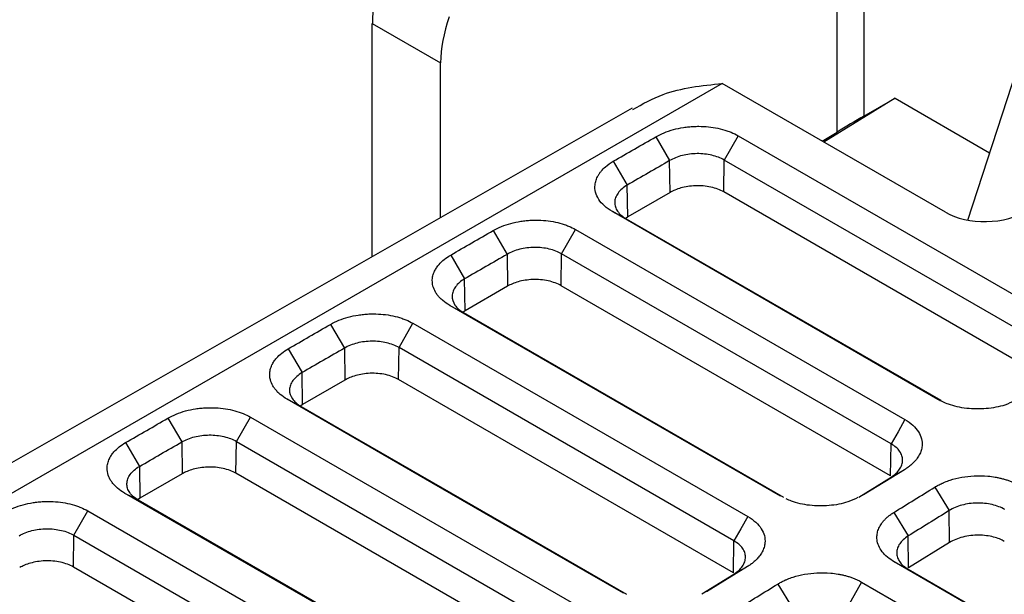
# Model space of a CAD drawing. Header units: millimetres. Extents: x -1111 to 1147, y -743 to 1146.
# Tile 198 of 203: x 891 to 942, y 1072 to 1102. Entities that reach past the tile are written whole.
import ezdxf

# ---------------------------------------------------------------- set-up
doc = ezdxf.new("R2010")
doc.units = ezdxf.units.MM

msp = doc.modelspace()

# ---------------------------------------------------------------- linework, layer by layer
at = {"color": 7, "linetype": 'Continuous', "lineweight": 25}
for p, q in [((932.934, 1095.9), (932.934, 1141.489)), ((934.323, 1141.447), (934.323, 1096.73)), ((939.695, 1091.343), (949.037, 1120.033)), ((908.882, 1101.521), (912.418, 1099.48)), ((908.882, 1089.454), (908.882, 1101.521)), ((912.418, 1091.475), (912.418, 1099.48)), ((926.994, 1098.418), (879.082, 1070.766)), ((938.55, 1091.747), (926.994, 1098.418)), ((935.934, 1097.662), (932.248, 1095.385)), ((934.323, 1096.73), (935.934, 1097.662)), ((935.934, 1097.662), (940.832, 1094.834)), ((922.323, 1097.14), (876.801, 1071.107)), ((927.815, 1095.712), (927.096, 1094.452)), ((927.815, 1095.712), (944.583, 1086.032)), ((932.171, 1095.43), (932.934, 1095.9)), ((923.55, 1095.656), (924.269, 1094.423)), ((921.355, 1094.389), (922.074, 1093.156)), ((924.293, 1092.774), (924.269, 1094.423)), ((927.071, 1092.801), (927.096, 1094.452)), ((943.864, 1084.772), (927.096, 1094.452)), ((922.098, 1091.507), (922.074, 1093.156)), ((924.293, 1092.774), (922.098, 1091.507)), ((943.839, 1083.122), (927.071, 1092.801)), ((938.145, 1082.057), (921.304, 1091.78)), ((922.098, 1091.507), (921.995, 1091.424)), ((922.023, 1091.407), (938.3, 1082.01)), ((915.134, 1090.799), (915.854, 1089.566)), ((918.68, 1089.595), (919.399, 1090.855)), ((919.399, 1090.855), (936.451, 1081.011)), ((915.854, 1089.566), (915.878, 1087.917)), ((918.656, 1087.944), (918.68, 1089.595)), ((935.732, 1079.751), (918.68, 1089.595)), ((912.939, 1089.532), (913.658, 1088.299)), ((913.682, 1086.65), (913.658, 1088.299)), ((915.878, 1087.917), (913.682, 1086.65)), ((935.707, 1078.101), (918.656, 1087.944)), ((930.014, 1077.036), (912.888, 1086.923)), ((913.682, 1086.65), (913.579, 1086.567)), ((913.607, 1086.55), (930.168, 1076.989)), ((910.265, 1084.737), (910.984, 1085.997)), ((910.984, 1085.997), (928.319, 1075.99)), ((906.719, 1085.942), (907.438, 1084.709)), ((904.523, 1084.675), (905.243, 1083.442)), ((907.438, 1084.709), (907.462, 1083.06)), ((910.24, 1083.087), (910.265, 1084.737)), ((927.6, 1074.73), (910.265, 1084.737)), ((905.266, 1081.793), (905.243, 1083.442)), ((907.462, 1083.06), (905.266, 1081.793)), ((927.575, 1073.079), (910.24, 1083.087)), ((905.266, 1081.793), (905.164, 1081.711)), ((898.303, 1081.085), (899.022, 1079.852)), ((901.849, 1079.88), (902.568, 1081.14)), ((902.568, 1081.14), (920.188, 1070.969)), ((901.824, 1078.23), (901.849, 1079.88)), ((901.849, 1079.88), (919.468, 1069.709)), ((896.108, 1079.818), (896.827, 1078.585)), ((899.022, 1079.852), (899.046, 1078.203)), ((935.707, 1078.101), (935.732, 1079.751)), ((896.827, 1078.585), (896.851, 1076.936)), ((936.427, 1078.417), (934.305, 1077.107)), ((936.427, 1078.417), (935.732, 1078.031)), ((899.046, 1078.203), (896.851, 1076.936)), ((919.444, 1068.058), (901.824, 1078.23)), ((934.061, 1076.999), (935.732, 1078.031)), ((937.994, 1077.513), (938.738, 1076.295)), ((896.851, 1076.936), (896.751, 1076.856)), ((938.763, 1074.647), (938.738, 1076.295)), ((893.433, 1075.023), (894.152, 1076.283)), ((894.152, 1076.283), (912.056, 1065.948)), ((935.873, 1076.203), (936.617, 1074.986)), ((893.409, 1073.373), (893.433, 1075.023)), ((893.433, 1075.023), (906.107, 1067.707)), ((936.641, 1073.337), (936.617, 1074.986)), ((927.575, 1073.079), (927.6, 1074.73)), ((938.763, 1074.647), (936.641, 1073.337)), ((904.071, 1067.217), (893.409, 1073.373)), ((928.295, 1073.396), (926.174, 1072.086)), ((928.295, 1073.396), (927.6, 1073.01)), ((1003.78, 1034.452), (935.898, 1073.639)), ((936.617, 1073.266), (1003.934, 1034.405)), ((925.929, 1071.978), (927.6, 1073.01)), ((929.862, 1072.491), (930.606, 1071.274)), ((934.203, 1072.593), (933.484, 1071.333)), ((934.203, 1072.593), (1002.085, 1033.405))]:
    msp.add_line(p, q, dxfattribs=at)
at = {"color": 7, "linetype": 'Continuous', "lineweight": 25, "flags": 128}
for points in [[(921.304, 1091.78), (921.663, 1091.593), (922.023, 1091.407)], [(912.888, 1086.923), (913.248, 1086.736), (913.607, 1086.55)], [(921.882, 1072.015), (919.899, 1073.16), (911.969, 1077.738), (904.472, 1082.065)], [(904.472, 1082.065), (904.832, 1081.879), (905.192, 1081.692)], [(905.192, 1081.692), (907.174, 1080.548), (915.104, 1075.97), (922.036, 1071.968)], [(936.451, 1081.011), (936.091, 1080.381), (935.732, 1079.751)], [(913.75, 1066.994), (911.768, 1068.139), (903.837, 1072.717), (896.057, 1077.208)], [(896.057, 1077.208), (896.416, 1077.022), (896.776, 1076.835)], [(913.905, 1066.947), (912.487, 1067.766), (904.556, 1072.344), (896.776, 1076.835)], [(928.319, 1075.99), (927.96, 1075.36), (927.6, 1074.73)], [(935.898, 1073.639), (936.257, 1073.453), (936.617, 1073.266)]]:
    msp.add_lwpolyline(points, dxfattribs=at)
at = {"color": 7, "linetype": 'Continuous', "lineweight": 25}
for centre, major_axis, ratio, start_param, end_param in [((913.273, 1103.885), (3.162, 5.101), 0.597167, 1.920832, 2.374829), ((916.809, 1101.844), (3.162, 5.101), 0.597167, 1.920832, 2.374829), ((933.616, 1096.293), (1, 0.598), 0.014523, 0.776712, 2.312602), ((940.671, 1093.056), (2.999, 0.093), 0.596874, 3.908566, 5.479591)]:
    msp.add_ellipse(centre, major_axis=major_axis, ratio=ratio, start_param=start_param, end_param=end_param, dxfattribs=at)
for points, knots in [([(922.359, 1097.074), (922.868, 1097.359), (924.252, 1098.133), (925.933, 1098.308), (926.994, 1098.418)], [0, 0, 0, 0, 0.36818, 1, 1, 1, 1]), ([(923.55, 1095.656), (923.684, 1095.733), (923.973, 1095.874), (924.459, 1096.038), (924.895, 1096.13), (925.208, 1096.17), (925.389, 1096.186), (925.563, 1096.197), (925.861, 1096.203), (926.283, 1096.182), (926.777, 1096.105), (927.165, 1096), (927.514, 1095.869), (927.702, 1095.777), (927.815, 1095.712)], [2, 2, 2, 2, 2.37827, 2.756995, 3.132921, 3.320944, 3.415149, 3.50955, 3.681848, 4.03017, 4.385579, 4.742071, 4.920202, 5.250763, 5.250763, 5.250763, 5.250763]), ([(927.096, 1094.452), (926.91, 1094.559), (926.689, 1094.644), (926.331, 1094.729), (926.205, 1094.751), (925.95, 1094.779), (925.821, 1094.786), (925.561, 1094.784), (925.429, 1094.775), (925.174, 1094.743), (925.049, 1094.72), (924.805, 1094.658), (924.688, 1094.62), (924.468, 1094.531), (924.365, 1094.481), (924.269, 1094.423)], [0, 0, 0, 0, 0.25, 0.25, 0.375, 0.375, 0.5, 0.5, 0.625, 0.625, 0.75, 0.75, 0.875, 0.875, 1, 1, 1, 1]), ([(921.304, 1091.78), (921.148, 1091.87), (920.873, 1092.068), (920.579, 1092.411), (920.415, 1092.781), (920.389, 1093.119), (920.442, 1093.367), (920.503, 1093.526), (920.553, 1093.625), (920.612, 1093.723), (920.666, 1093.801), (920.773, 1093.936), (920.971, 1094.138), (921.202, 1094.301), (921.355, 1094.389)], [1.999996, 1.999996, 1.999996, 1.999996, 2.462009, 2.914399, 3.362682, 3.812209, 4.094832, 4.237538, 4.381387, 4.453795, 4.599676, 4.673198, 4.970965, 5.408278, 5.408278, 5.408278, 5.408278]), ([(922.074, 1093.156), (921.873, 1093.037), (921.713, 1092.896), (921.548, 1092.67), (921.504, 1092.591), (921.446, 1092.431), (921.43, 1092.351), (921.425, 1092.189), (921.436, 1092.108), (921.486, 1091.951), (921.524, 1091.874), (921.626, 1091.726), (921.689, 1091.656), (921.839, 1091.525), (921.926, 1091.463), (922.023, 1091.407)], [0, 0, 0, 0, 0.25, 0.25, 0.375, 0.375, 0.5, 0.5, 0.625, 0.625, 0.75, 0.75, 0.875, 0.875, 1, 1, 1, 1]), ([(927.071, 1092.801), (926.888, 1092.907), (926.658, 1092.996), (926.147, 1093.108), (925.869, 1093.131), (925.332, 1093.111), (925.076, 1093.069), (924.632, 1092.944), (924.444, 1092.862), (924.293, 1092.774)], [0, 0, 0, 0, 0.25, 0.25, 0.5, 0.5, 0.75, 0.75, 1, 1, 1, 1]), ([(915.134, 1090.799), (915.268, 1090.876), (915.558, 1091.017), (916.043, 1091.181), (916.479, 1091.273), (916.793, 1091.313), (916.973, 1091.329), (917.148, 1091.339), (917.445, 1091.346), (917.867, 1091.325), (918.361, 1091.248), (918.749, 1091.142), (919.098, 1091.012), (919.286, 1090.92), (919.399, 1090.855)], [2, 2, 2, 2, 2.37827, 2.756994, 3.13292, 3.320943, 3.415148, 3.509549, 3.681847, 4.030166, 4.385567, 4.742055, 4.920185, 5.250746, 5.250746, 5.250746, 5.250746]), ([(918.68, 1089.595), (918.495, 1089.702), (918.274, 1089.787), (917.915, 1089.872), (917.789, 1089.894), (917.534, 1089.922), (917.406, 1089.929), (917.146, 1089.927), (917.014, 1089.918), (916.758, 1089.886), (916.633, 1089.863), (916.39, 1089.801), (916.272, 1089.763), (916.053, 1089.674), (915.95, 1089.624), (915.854, 1089.566)], [0, 0, 0, 0, 0.25, 0.25, 0.375, 0.375, 0.5, 0.5, 0.625, 0.625, 0.75, 0.75, 0.875, 0.875, 1, 1, 1, 1]), ([(912.888, 1086.923), (912.755, 1086.999), (912.604, 1087.105), (912.424, 1087.265), (912.333, 1087.36), (912.234, 1087.483), (912.115, 1087.66), (911.994, 1087.951), (911.973, 1088.281), (912.035, 1088.539), (912.11, 1088.72), (912.201, 1088.88), (912.359, 1089.086), (912.595, 1089.311), (912.818, 1089.462), (912.939, 1089.532)], [1.999996, 1.999996, 1.999996, 1.999996, 2.395087, 2.49285, 2.6875, 2.784508, 2.978126, 3.36518, 3.842755, 4.129726, 4.274978, 4.495176, 4.71488, 5.061692, 5.408994, 5.408994, 5.408994, 5.408994]), ([(913.658, 1088.299), (913.558, 1088.239), (913.469, 1088.175), (913.312, 1088.039), (913.244, 1087.966), (913.132, 1087.814), (913.09, 1087.736), (913.031, 1087.577), (913.014, 1087.494), (913.007, 1087.253), (913.057, 1087.091), (913.259, 1086.798), (913.413, 1086.662), (913.607, 1086.55)], [0, 0, 0, 0, 0.125, 0.125, 0.25, 0.25, 0.375, 0.375, 0.5, 0.5, 0.75, 0.75, 1, 1, 1, 1]), ([(918.656, 1087.944), (918.472, 1088.05), (918.242, 1088.138), (917.732, 1088.251), (917.453, 1088.274), (916.916, 1088.254), (916.66, 1088.212), (916.216, 1088.086), (916.029, 1088.005), (915.878, 1087.917)], [0, 0, 0, 0, 0.25, 0.25, 0.5, 0.5, 0.75, 0.75, 1, 1, 1, 1]), ([(906.719, 1085.942), (906.852, 1086.019), (907.142, 1086.16), (907.628, 1086.324), (908.063, 1086.416), (908.377, 1086.456), (908.558, 1086.472), (908.732, 1086.482), (909.029, 1086.489), (909.452, 1086.468), (909.945, 1086.391), (910.333, 1086.285), (910.683, 1086.154), (910.871, 1086.063), (910.984, 1085.997)], [2, 2, 2, 2, 2.37827, 2.756994, 3.132921, 3.320944, 3.415149, 3.509551, 3.681849, 4.030169, 4.385571, 4.742059, 4.920189, 5.25075, 5.25075, 5.25075, 5.25075]), ([(910.265, 1084.737), (910.079, 1084.845), (909.858, 1084.93), (909.5, 1085.015), (909.374, 1085.037), (909.119, 1085.065), (908.99, 1085.072), (908.73, 1085.07), (908.598, 1085.061), (908.343, 1085.029), (908.218, 1085.006), (907.974, 1084.944), (907.856, 1084.906), (907.637, 1084.817), (907.534, 1084.766), (907.438, 1084.709)], [0, 0, 0, 0, 0.25, 0.25, 0.375, 0.375, 0.5, 0.5, 0.625, 0.625, 0.75, 0.75, 0.875, 0.875, 1, 1, 1, 1]), ([(904.472, 1082.065), (904.339, 1082.142), (904.188, 1082.248), (904.009, 1082.408), (903.918, 1082.503), (903.818, 1082.625), (903.699, 1082.803), (903.578, 1083.094), (903.557, 1083.423), (903.619, 1083.682), (903.694, 1083.863), (903.785, 1084.023), (903.943, 1084.229), (904.179, 1084.454), (904.402, 1084.605), (904.523, 1084.675)], [1.999996, 1.999996, 1.999996, 1.999996, 2.395093, 2.492857, 2.687508, 2.784515, 2.978132, 3.365181, 3.842761, 4.129745, 4.275004, 4.495211, 4.714922, 5.06174, 5.409046, 5.409046, 5.409046, 5.409046]), ([(905.243, 1083.442), (905.142, 1083.382), (905.053, 1083.318), (904.896, 1083.182), (904.828, 1083.108), (904.717, 1082.956), (904.674, 1082.879), (904.615, 1082.719), (904.598, 1082.637), (904.591, 1082.395), (904.641, 1082.234), (904.844, 1081.94), (904.997, 1081.805), (905.192, 1081.692)], [0, 0, 0, 0, 0.125, 0.125, 0.25, 0.25, 0.375, 0.375, 0.5, 0.5, 0.75, 0.75, 1, 1, 1, 1]), ([(910.24, 1083.087), (910.057, 1083.193), (909.827, 1083.281), (909.316, 1083.394), (909.037, 1083.417), (908.501, 1083.397), (908.245, 1083.354), (907.801, 1083.229), (907.613, 1083.147), (907.462, 1083.06)], [0, 0, 0, 0, 0.25, 0.25, 0.5, 0.5, 0.75, 0.75, 1, 1, 1, 1]), ([(942.138, 1081.996), (941.971, 1081.913), (941.541, 1081.7), (940.653, 1081.551), (939.634, 1081.56), (938.76, 1081.749), (938.324, 1081.968), (938.145, 1082.057)], [0, 0, 0, 0, 0.145161, 0.374299, 0.605295, 0.838151, 1, 1, 1, 1]), ([(898.303, 1081.085), (898.437, 1081.162), (898.726, 1081.303), (899.212, 1081.466), (899.648, 1081.559), (899.961, 1081.599), (900.142, 1081.615), (900.316, 1081.625), (900.614, 1081.632), (901.036, 1081.61), (901.53, 1081.534), (901.918, 1081.428), (902.267, 1081.297), (902.455, 1081.205), (902.568, 1081.14)], [2, 2, 2, 2, 2.378269, 2.75699, 3.132917, 3.320942, 3.415148, 3.509551, 3.68185, 4.030171, 4.385574, 4.742064, 4.920195, 5.250756, 5.250756, 5.250756, 5.250756]), ([(936.451, 1081.011), (936.605, 1080.922), (936.876, 1080.726), (937.164, 1080.388), (937.325, 1080.022), (937.351, 1079.692), (937.303, 1079.448), (937.247, 1079.293), (937.201, 1079.197), (937.147, 1079.101), (937.098, 1079.025), (937.034, 1078.941), (936.973, 1078.866), (936.877, 1078.764), (936.752, 1078.649), (936.595, 1078.526), (936.484, 1078.452), (936.427, 1078.417)], [2, 2, 2, 2, 2.449408, 2.889138, 3.324392, 3.76043, 4.030949, 4.167528, 4.305203, 4.374508, 4.514159, 4.584553, 4.691145, 4.798482, 4.985006, 5.157664, 5.323886, 5.323886, 5.323886, 5.323886]), ([(899.022, 1079.852), (899.214, 1079.966), (899.434, 1080.055), (899.8, 1080.148), (899.925, 1080.172), (900.18, 1080.204), (900.311, 1080.212), (900.703, 1080.216), (900.966, 1080.186), (901.443, 1080.072), (901.663, 1079.988), (901.849, 1079.88)], [0, 0, 0, 0, 0.25, 0.25, 0.375, 0.375, 0.5, 0.5, 0.75, 0.75, 1, 1, 1, 1]), ([(896.057, 1077.208), (895.924, 1077.285), (895.773, 1077.39), (895.593, 1077.551), (895.502, 1077.646), (895.402, 1077.768), (895.284, 1077.945), (895.163, 1078.237), (895.142, 1078.566), (895.203, 1078.824), (895.279, 1079.006), (895.369, 1079.166), (895.528, 1079.372), (895.764, 1079.597), (895.987, 1079.748), (896.108, 1079.818)], [1.999996, 1.999996, 1.999996, 1.999996, 2.395089, 2.492852, 2.687501, 2.784507, 2.978122, 3.365169, 3.842743, 4.129718, 4.274972, 4.495173, 4.714879, 5.061693, 5.408997, 5.408997, 5.408997, 5.408997]), ([(935.732, 1078.031), (935.922, 1078.152), (936.07, 1078.289), (936.224, 1078.515), (936.262, 1078.592), (936.315, 1078.748), (936.328, 1078.829), (936.328, 1078.987), (936.315, 1079.065), (936.264, 1079.219), (936.225, 1079.295), (936.073, 1079.51), (935.922, 1079.641), (935.732, 1079.751)], [0, 0, 0, 0, 0.25, 0.25, 0.375, 0.375, 0.5, 0.5, 0.625, 0.625, 0.75, 0.75, 1, 1, 1, 1]), ([(896.776, 1076.835), (896.679, 1076.891), (896.593, 1076.952), (896.444, 1077.083), (896.38, 1077.154), (896.277, 1077.302), (896.239, 1077.378), (896.189, 1077.535), (896.178, 1077.617), (896.183, 1077.779), (896.199, 1077.861), (896.258, 1078.02), (896.3, 1078.098), (896.467, 1078.327), (896.626, 1078.465), (896.827, 1078.585)], [0, 0, 0, 0, 0.125, 0.125, 0.25, 0.25, 0.375, 0.375, 0.5, 0.5, 0.625, 0.625, 0.75, 0.75, 1, 1, 1, 1]), ([(901.824, 1078.23), (901.641, 1078.336), (901.411, 1078.424), (900.9, 1078.536), (900.622, 1078.56), (900.085, 1078.54), (899.829, 1078.497), (899.385, 1078.372), (899.197, 1078.29), (899.046, 1078.203)], [0, 0, 0, 0, 0.25, 0.25, 0.5, 0.5, 0.75, 0.75, 1, 1, 1, 1]), ([(937.994, 1077.513), (938.051, 1077.548), (938.172, 1077.617), (938.344, 1077.701), (938.548, 1077.789), (938.877, 1077.909), (939.382, 1078.035), (940.046, 1078.111), (940.635, 1078.101), (941.061, 1078.045), (941.313, 1077.996), (941.469, 1077.959), (941.591, 1077.925), (941.713, 1077.888), (941.976, 1077.797), (942.19, 1077.698), (942.335, 1077.614)], [2, 2, 2, 2, 2.167412, 2.339417, 2.453102, 2.678506, 3.124007, 3.56751, 4.06079, 4.335174, 4.474225, 4.614732, 4.685588, 4.757218, 4.900337, 5.323798, 5.323798, 5.323798, 5.323798]), ([(934.006, 1076.975), (933.84, 1076.892), (933.409, 1076.679), (932.521, 1076.529), (931.505, 1076.542), (930.737, 1076.695), (930.39, 1076.863), (930.303, 1076.905)], [0, 0, 0, 0, 0.158482, 0.408681, 0.660954, 0.915203, 1, 1, 1, 1]), ([(889.887, 1076.228), (890.021, 1076.305), (890.311, 1076.446), (890.796, 1076.609), (891.232, 1076.702), (891.545, 1076.742), (891.726, 1076.757), (891.9, 1076.768), (892.198, 1076.775), (892.62, 1076.753), (893.114, 1076.677), (893.502, 1076.571), (893.851, 1076.44), (894.039, 1076.348), (894.152, 1076.283)], [2, 2, 2, 2, 2.378271, 2.756996, 3.132921, 3.320942, 3.415146, 3.509547, 3.681844, 4.030163, 4.385567, 4.742056, 4.920187, 5.250748, 5.250748, 5.250748, 5.250748]), ([(941.616, 1076.354), (941.426, 1076.464), (941.2, 1076.55), (940.833, 1076.635), (940.704, 1076.657), (940.443, 1076.684), (940.311, 1076.689), (940.045, 1076.685), (939.911, 1076.675), (939.651, 1076.639), (939.524, 1076.613), (939.153, 1076.513), (938.928, 1076.416), (938.738, 1076.295)], [0, 0, 0, 0, 0.25, 0.25, 0.375, 0.375, 0.5, 0.5, 0.625, 0.625, 0.75, 0.75, 1, 1, 1, 1]), ([(928.319, 1075.99), (928.473, 1075.901), (928.744, 1075.705), (929.032, 1075.367), (929.193, 1075.001), (929.219, 1074.671), (929.171, 1074.427), (929.115, 1074.272), (929.069, 1074.176), (929.016, 1074.08), (928.966, 1074.004), (928.903, 1073.92), (928.841, 1073.845), (928.745, 1073.743), (928.621, 1073.628), (928.463, 1073.505), (928.352, 1073.431), (928.295, 1073.396)], [2, 2, 2, 2, 2.449407, 2.889136, 3.324388, 3.760423, 4.030942, 4.167521, 4.305197, 4.374503, 4.514154, 4.584548, 4.69114, 4.798477, 4.985002, 5.157659, 5.323881, 5.323881, 5.323881, 5.323881]), ([(935.898, 1073.639), (935.767, 1073.715), (935.53, 1073.88), (935.257, 1074.161), (935.075, 1074.466), (934.995, 1074.758), (934.994, 1074.986), (935.025, 1075.185), (935.077, 1075.345), (935.175, 1075.541), (935.285, 1075.701), (935.429, 1075.858), (935.539, 1075.96), (935.658, 1076.057), (935.762, 1076.132), (935.844, 1076.185), (935.873, 1076.203)], [1.999996, 1.999996, 1.999996, 1.999996, 2.388909, 2.772325, 3.153529, 3.535682, 3.813196, 3.953147, 4.236134, 4.379622, 4.666395, 4.833739, 5.000956, 5.084594, 5.252055, 5.335946, 5.335946, 5.335946, 5.335946]), ([(890.607, 1074.995), (890.798, 1075.109), (891.018, 1075.198), (891.384, 1075.291), (891.509, 1075.314), (891.764, 1075.347), (891.895, 1075.355), (892.288, 1075.358), (892.55, 1075.329), (893.027, 1075.215), (893.248, 1075.13), (893.433, 1075.023)], [0, 0, 0, 0, 0.25, 0.25, 0.375, 0.375, 0.5, 0.5, 0.75, 0.75, 1, 1, 1, 1]), ([(936.617, 1074.986), (936.427, 1074.865), (936.277, 1074.725), (936.125, 1074.501), (936.086, 1074.423), (936.034, 1074.266), (936.021, 1074.187), (936.021, 1074.029), (936.034, 1073.95), (936.086, 1073.797), (936.124, 1073.722), (936.278, 1073.505), (936.427, 1073.376), (936.617, 1073.266)], [0, 0, 0, 0, 0.25, 0.25, 0.375, 0.375, 0.5, 0.5, 0.625, 0.625, 0.75, 0.75, 1, 1, 1, 1]), ([(941.591, 1074.704), (941.442, 1074.79), (941.254, 1074.87), (940.804, 1074.987), (940.542, 1075.024), (939.992, 1075.028), (939.706, 1074.994), (939.183, 1074.861), (938.949, 1074.762), (938.763, 1074.647)], [0, 0, 0, 0, 0.25, 0.25, 0.5, 0.5, 0.75, 0.75, 1, 1, 1, 1]), ([(927.6, 1073.01), (927.79, 1073.131), (927.938, 1073.268), (928.092, 1073.494), (928.131, 1073.571), (928.183, 1073.727), (928.196, 1073.808), (928.196, 1073.966), (928.184, 1074.044), (928.132, 1074.198), (928.093, 1074.274), (927.941, 1074.489), (927.79, 1074.62), (927.6, 1074.73)], [0, 0, 0, 0, 0.25, 0.25, 0.375, 0.375, 0.5, 0.5, 0.625, 0.625, 0.75, 0.75, 1, 1, 1, 1]), ([(893.409, 1073.373), (893.225, 1073.479), (892.995, 1073.567), (892.485, 1073.679), (892.206, 1073.703), (891.669, 1073.683), (891.413, 1073.64), (890.969, 1073.515), (890.782, 1073.433), (890.63, 1073.346)], [0, 0, 0, 0, 0.25, 0.25, 0.5, 0.5, 0.75, 0.75, 1, 1, 1, 1]), ([(929.862, 1072.491), (929.92, 1072.527), (930.04, 1072.596), (930.212, 1072.68), (930.416, 1072.768), (930.745, 1072.888), (931.251, 1073.014), (931.914, 1073.09), (932.503, 1073.079), (932.929, 1073.024), (933.181, 1072.975), (933.337, 1072.938), (933.459, 1072.904), (933.581, 1072.867), (933.845, 1072.776), (934.058, 1072.677), (934.203, 1072.593)], [2, 2, 2, 2, 2.167412, 2.339417, 2.453102, 2.678506, 3.124007, 3.56751, 4.06079, 4.335174, 4.474225, 4.614732, 4.685588, 4.757218, 4.900337, 5.323798, 5.323798, 5.323798, 5.323798])]:
    msp.add_open_spline(points, degree=3, knots=knots, dxfattribs=at)
for points in [[(921.355, 1094.389), (922.086, 1094.812), (922.818, 1095.234), (923.55, 1095.656)], [(924.269, 1094.423), (923.538, 1094.001), (922.806, 1093.578), (922.074, 1093.156)], [(912.939, 1089.532), (913.67, 1089.955), (914.403, 1090.377), (915.134, 1090.799)], [(915.854, 1089.566), (915.122, 1089.144), (914.39, 1088.721), (913.658, 1088.299)], [(904.523, 1084.675), (905.255, 1085.097), (905.987, 1085.52), (906.719, 1085.942)], [(907.438, 1084.709), (906.706, 1084.287), (905.974, 1083.864), (905.243, 1083.442)], [(896.108, 1079.818), (896.839, 1080.24), (897.571, 1080.662), (898.303, 1081.085)], [(896.827, 1078.585), (897.559, 1079.007), (898.291, 1079.43), (899.022, 1079.852)], [(935.873, 1076.203), (936.58, 1076.639), (937.287, 1077.076), (937.994, 1077.513)], [(938.738, 1076.295), (938.031, 1075.859), (937.324, 1075.422), (936.617, 1074.986)], [(927.741, 1071.182), (928.448, 1071.618), (929.155, 1072.055), (929.862, 1072.491)]]:
    msp.add_open_spline(points, degree=3, dxfattribs=at)

doc.saveas('drawing.dxf')
